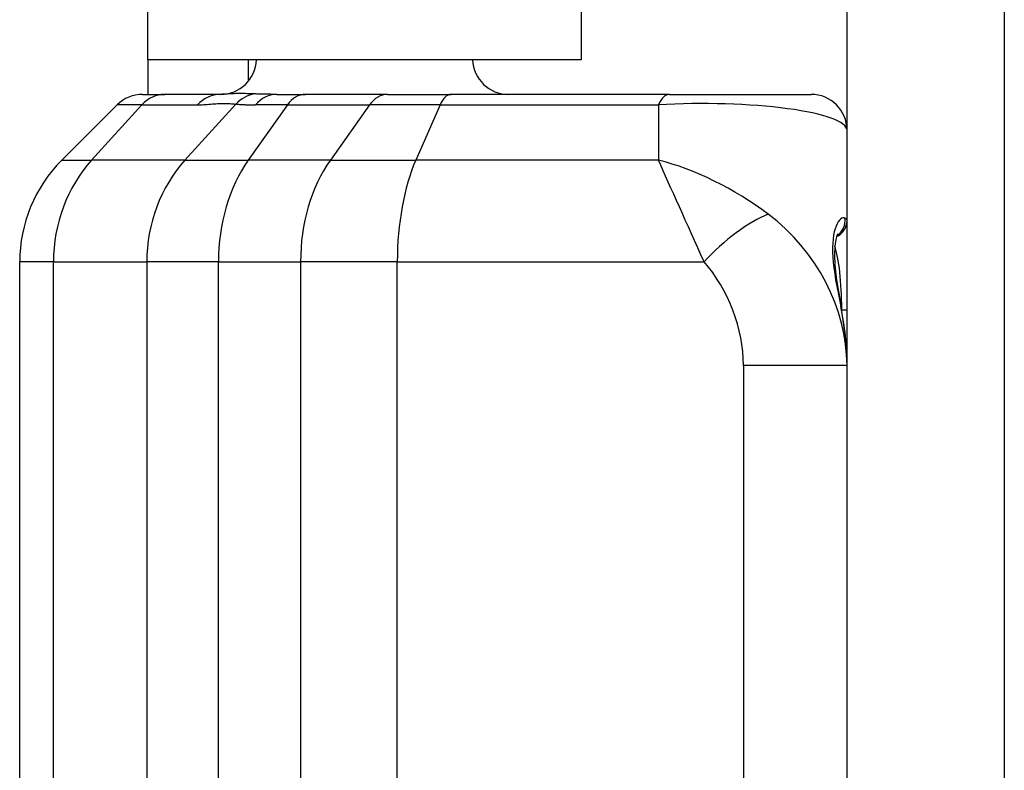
# Model space of a CAD drawing. Header units: inches. Extents: x 0 to 186, y -11 to 121.
# Tile 19 of 93: x 19.203 to 19.939, y 63.839 to 64.4. Entities that reach past the tile are written whole.
import ezdxf

# ---------------------------------------------------------------- set-up
doc = ezdxf.new("R2010")
doc.units = ezdxf.units.IN
doc.header["$LTSCALE"] = 11.141211
doc.header["$MEASUREMENT"] = 0
doc.layers.add('Visible Edges(ANSI)', color=7, linetype='Continuous', lineweight=25)
doc.layers.add('Visible Tangent Edges(ANSI)', color=7, linetype='Continuous', lineweight=25)

msp = doc.modelspace()

# ---------------------------------------------------------------- linework, layer by layer
at = {"layer": 'Visible Edges(ANSI)'}
for p, q in [((19.82137, 31.01156), (19.82137, 96.08517)), ((19.29903, 64.37024), (19.29903, 65.73661)), ((19.62286, 65.73661), (19.62286, 64.37024)), ((19.62286, 64.37024), (19.29903, 64.37024)), ((19.29903, 64.37024), (19.29903, 64.34452)), ((19.37418, 64.35439), (19.37418, 64.37024)), ((19.29517, 64.34452), (19.31177, 64.34452)), ((19.35336, 64.34452), (19.31177, 64.34452)), ((19.39532, 64.34452), (19.41677, 64.34452)), ((19.47808, 64.34452), (19.41677, 64.34452)), ((19.47808, 64.34452), (19.52568, 64.34452)), ((19.68876, 64.34452), (19.52568, 64.34452)), ((19.68876, 64.34452), (19.79447, 64.34452)), ((19.27615, 64.33664), (19.23485, 64.29534)), ((19.20334, 62.87746), (19.20334, 64.21926))]:
    msp.add_line(p, q, dxfattribs=at)
at = {"layer": 'Visible Edges(ANSI)', "flags": 128}
for points in [[(19.81443, 64.2402), (19.81389, 64.23909), (19.81296, 64.23597), (19.8122, 64.23109), (19.81191, 64.22465), (19.81225, 64.21679), (19.81326, 64.20761), (19.81492, 64.1972), (19.81706, 64.18562)], [(19.82137, 64.14261), (19.82027, 64.16351), (19.81706, 64.18562)]]:
    msp.add_lwpolyline(points, dxfattribs=at)
at = {"layer": 'Visible Edges(ANSI)'}
for centre, radius, start, end in [((19.35336, 64.37141), 0.0269, 270, 357.48964), ((19.56853, 64.37141), 0.0269, 182.51036, 270), ((19.29517, 64.31762), 0.0269, 90, 135), ((19.79447, 64.31762), 0.0269, 0, 90), ((19.31093, 64.21926), 0.10759, 135, 180), ((19.80792, 64.25038), 0.01345, 294.85428, 0)]:
    msp.add_arc(centre, radius, start, end, dxfattribs=at)
at = {"layer": 'Visible Tangent Edges(ANSI)'}
for p, q in [((19.93887, 96.08517), (19.93887, 31.01156)), ((19.3648, 64.33725), (19.32682, 64.29534)), ((19.29453, 64.33664), (19.2571, 64.29534)), ((19.29453, 64.33664), (19.27615, 64.33664)), ((19.29453, 64.33664), (19.33612, 64.33664)), ((19.40332, 64.33664), (19.37412, 64.29534)), ((19.40332, 64.33664), (19.37956, 64.33664)), ((19.40332, 64.33664), (19.46463, 64.33664)), ((19.46463, 64.33664), (19.43542, 64.29534)), ((19.51734, 64.33664), (19.46463, 64.33664)), ((19.51734, 64.33664), (19.49924, 64.29534)), ((19.51734, 64.33664), (19.68043, 64.33664)), ((19.68043, 64.33664), (19.68043, 64.29534)), ((19.23485, 64.29534), (19.2571, 64.29534)), ((19.32682, 64.29534), (19.2571, 64.29534)), ((19.32682, 64.29534), (19.37412, 64.29534)), ((19.43542, 64.29534), (19.37412, 64.29534)), ((19.43542, 64.29534), (19.49924, 64.29534)), ((19.68043, 64.29534), (19.49924, 64.29534)), ((19.22854, 64.21926), (19.20334, 64.21926)), ((19.22854, 64.21926), (19.29826, 64.21926)), ((19.22854, 62.87746), (19.22854, 64.21926)), ((19.35184, 64.21926), (19.29826, 64.21926)), ((19.29826, 64.21926), (19.29826, 63.81552)), ((19.35184, 64.21926), (19.41314, 64.21926)), ((19.35184, 62.87746), (19.35184, 64.21926)), ((19.48542, 64.21926), (19.41314, 64.21926)), ((19.41314, 64.21926), (19.41314, 62.87746)), ((19.48542, 64.21926), (19.71457, 64.21926)), ((19.48542, 62.87746), (19.48542, 64.21926)), ((19.82137, 64.18313), (19.81751, 64.18313)), ((19.82137, 64.14189), (19.74399, 64.14189)), ((19.74399, 64.14189), (19.74399, 62.95484))]:
    msp.add_line(p, q, dxfattribs=at)
at = {"layer": 'Visible Tangent Edges(ANSI)', "flags": 128}
for points in [[(19.37883, 64.34482), (19.37742, 64.34488), (19.37602, 64.34492), (19.37465, 64.34496), (19.37329, 64.345), (19.37197, 64.34503), (19.37066, 64.34505), (19.36939, 64.34506), (19.36814, 64.34507), (19.36692, 64.34507), (19.36574, 64.34505), (19.36459, 64.34503), (19.36348, 64.345), (19.36241, 64.34495), (19.36138, 64.34491), (19.36039, 64.34486), (19.35944, 64.3448), (19.35854, 64.34475), (19.35767, 64.3447), (19.35685, 64.34465), (19.35606, 64.34461), (19.35532, 64.34457), (19.35463, 64.34454), (19.35397, 64.34452), (19.35336, 64.34452)], [(19.39532, 64.34452), (19.39455, 64.34452), (19.39379, 64.34452), (19.39304, 64.34452), (19.3923, 64.34453), (19.39156, 64.34453), (19.39082, 64.34454), (19.3901, 64.34455), (19.38938, 64.34456), (19.38866, 64.34457), (19.38796, 64.34458), (19.38726, 64.34459), (19.38656, 64.3446), (19.38588, 64.34462), (19.3852, 64.34463), (19.38453, 64.34465), (19.38386, 64.34466), (19.38321, 64.34468), (19.38256, 64.3447), (19.38192, 64.34472), (19.38128, 64.34474), (19.38066, 64.34476), (19.38004, 64.34478), (19.37943, 64.3448), (19.37883, 64.34482)], [(19.33612, 64.33664), (19.3373, 64.33665), (19.33851, 64.33669), (19.33973, 64.33675), (19.34097, 64.33682), (19.34222, 64.3369), (19.34348, 64.337), (19.34474, 64.3371), (19.34601, 64.33721), (19.34728, 64.33732), (19.34854, 64.33742), (19.3498, 64.33751), (19.35105, 64.3376), (19.35228, 64.33767), (19.3535, 64.33771), (19.35469, 64.33774), (19.35587, 64.33774), (19.35703, 64.33773), (19.35818, 64.33771), (19.35932, 64.33766), (19.36044, 64.3376), (19.36154, 64.33753), (19.36264, 64.33745), (19.36373, 64.33736), (19.3648, 64.33725)], [(19.3648, 64.33725), (19.36531, 64.33721), (19.36583, 64.33717), (19.36636, 64.33712), (19.3669, 64.33708), (19.36744, 64.33704), (19.368, 64.337), (19.36856, 64.33697), (19.36914, 64.33693), (19.36972, 64.3369), (19.37031, 64.33687), (19.37091, 64.33684), (19.37152, 64.33681), (19.37214, 64.33678), (19.37277, 64.33676), (19.37341, 64.33674), (19.37405, 64.33672), (19.37471, 64.3367), (19.37538, 64.33668), (19.37605, 64.33667), (19.37674, 64.33666), (19.37743, 64.33665), (19.37813, 64.33664), (19.37884, 64.33664), (19.37956, 64.33664)], [(19.81986, 64.25205), (19.81915, 64.25228), (19.81835, 64.25223), (19.81748, 64.25191), (19.81659, 64.25131), (19.81568, 64.25041), (19.8148, 64.24922), (19.81395, 64.24774), (19.81316, 64.24599), (19.81244, 64.24397), (19.81182, 64.24168), (19.8113, 64.23913), (19.81092, 64.23633), (19.81068, 64.23329), (19.81057, 64.23002), (19.8106, 64.22653), (19.81077, 64.22282), (19.81109, 64.2189), (19.81155, 64.21478), (19.81215, 64.21046), (19.81287, 64.20595), (19.8137, 64.20124), (19.81464, 64.19635), (19.81565, 64.19128), (19.8167, 64.18605)]]:
    msp.add_lwpolyline(points, dxfattribs=at)
at = {"layer": 'Visible Tangent Edges(ANSI)'}
for centre, major_axis, ratio, start_param, end_param in [((19.38204, 64.31823), (0.00268, 0.02676), 0.921329, 0.23832, 0.876715), ((19.31177, 64.31762), (0, 0.0269), 0.906308, 0, 0.785398), ((19.35336, 64.31762), (0, 0.0269), 0.906308, 0, 0.785398), ((19.39532, 64.31762), (0, 0.0269), 0.828233, 0, 0.785398), ((19.41677, 64.31762), (0, 0.0269), 0.707107, 0, 0.785398), ((19.47808, 64.31762), (0, 0.0269), 0.707107, 0, 0.785398), ((19.52568, 64.31762), (0, 0.0269), 0.438371, 0, 0.785398), ((19.68876, 64.31762), (0, 0.0269), 0.438371, 0, 0.785398), ((19.71378, 64.31762), (0.10759, 0), 0.185935, 0, 1.885963), ((19.32605, 64.21926), (0, 0.10759), 0.906308, 0.785398, 1.570796), ((19.39577, 64.21926), (0, 0.10759), 0.906308, 0.785398, 1.570796), ((19.42791, 64.21926), (0, 0.10759), 0.707107, 0.785398, 1.570796), ((19.48922, 64.21926), (0, 0.10759), 0.707107, 0.785398, 1.570796), ((19.53259, 64.21926), (0, 0.10759), 0.438371, 0.785398, 1.570796), ((19.71378, 64.21926), (-0.10332, 0.06401), 0.468915, 4.52491, 5.310308), ((19.71378, 64.21926), (0.04796, -0.10759), 0.006141, 1.568059, 2.353457), ((19.73815, 64.21926), (0.04015, 0.0358), 0.308703, 0.677075, 1.904161), ((19.71378, 64.16547), (0.0725, -0.09889), 0.803824, 0.831369, 1.931934), ((19.8066, 64.25038), (0, 0.01345), 0.99367, 3.720282, 4.836728), ((19.71378, 64.25038), (-0.10759, 0), 0.092967, 3.141593, 3.309126), ((19.80792, 64.18313), (0, -0.05379), 0.176777, 1.579596, 2.673647), ((19.6902, 64.16547), (0.02788, -0.07408), 0.621054, 1.026049, 2.126614), ((19.71378, 64.22723), (0.07621, -0.15634), 0.485754, 0.78365, 1.079089), ((19.80384, 64.18313), (0.01322, 0.00249), 0.181768, 0, 0.199245)]:
    msp.add_ellipse(centre, major_axis=major_axis, ratio=ratio, start_param=start_param, end_param=end_param, dxfattribs=at)

doc.saveas('drawing.dxf')
